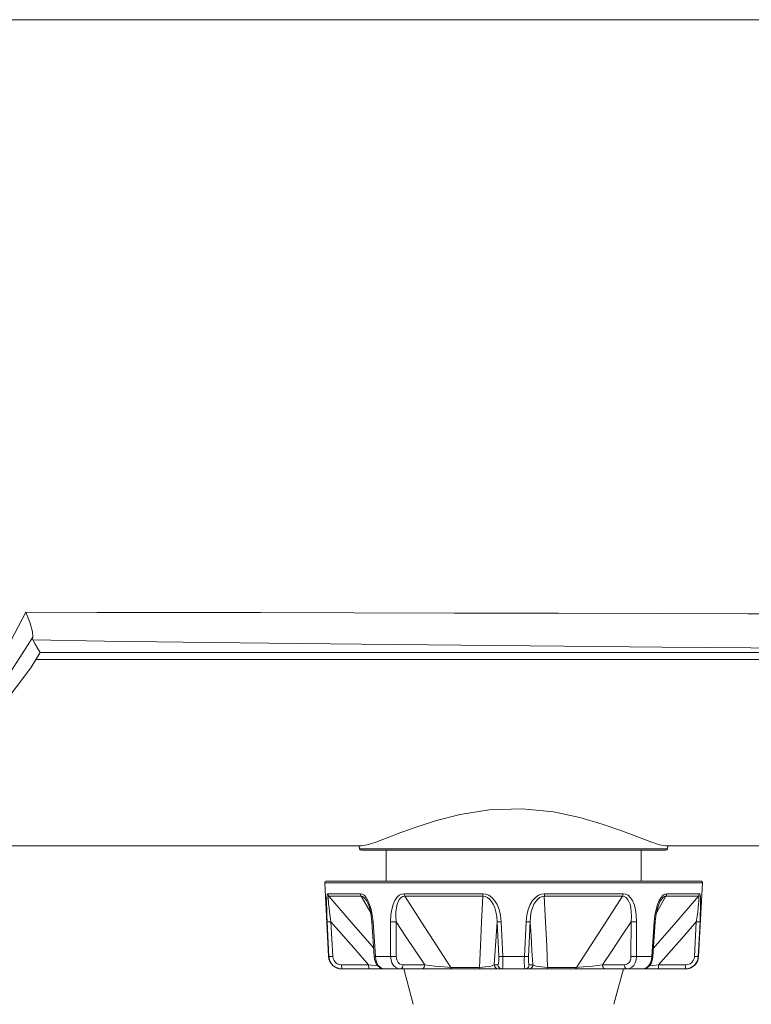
# Model space of a CAD drawing. Header units: millimetres. Extents: x 3925 to 5043, y -86 to 778.
# Tile 170 of 256: x 4341 to 4362, y 335 to 363. Entities that reach past the tile are written whole.
import ezdxf

# ---------------------------------------------------------------- set-up
doc = ezdxf.new("R2010")
doc.units = ezdxf.units.MM
doc.header["$LTSCALE"] = 46.255
doc.linetypes.add('AM_ISO08W050', pattern=[18, 12, -1.5, 3, -1.5])
doc.linetypes.add('CENTER', pattern=[0.6, 0.375, -0.075, 0.075, -0.075])
doc.layers.add('AM_7', color=4, linetype='AM_ISO08W050', lineweight=25)
for name, color, linetype in [('H30-BOTTOM-CDXF_CONTINUOUS_LINE', 7, 'CONTINUOUS'), ('H30K-FRONT-CDXF_CONTINUOUS_LINE', 7, 'CONTINUOUS'), ('RUBBER-FOOT-DXF_CONTINUOUS_LINE', 7, 'CONTINUOUS')]:
    doc.layers.add(name, color=color, linetype=linetype)

msp = doc.modelspace()

# ---------------------------------------------------------------- linework, layer by layer
at = {"layer": 'AM_7', "linetype": 'CENTER', "lineweight": 15}
msp.add_line((4245.0088, 362.5548), (4388.7588, 362.5548), dxfattribs=at)
at = {"layer": 'H30-BOTTOM-CDXF_CONTINUOUS_LINE', "color": 7, "linetype": 'Continuous', "lineweight": 0}
for p, q in [((4341.9219, 344.3616), (4371.2595, 344.3616)), ((4282.5853, 339.0548), (4351.1837, 339.0548)), ((4351.1191, 339.0548), (4351.1291, 338.9737)), ((4359.8899, 338.9737), (4351.1291, 338.9737)), ((4359.8403, 338.9298), (4351.1787, 338.9298)), ((4351.3411, 339.0824), (4351.1837, 339.0548)), ((4359.8353, 339.0548), (4359.6599, 339.0874)), ((4359.8353, 339.0548), (4375.0095, 339.0548)), ((4359.8998, 339.0548), (4359.8899, 338.9737))]:
    msp.add_line(p, q, dxfattribs=at)
for points in [[(4355.7518, 340.1144), (4354.8125, 340.0829), (4353.9875, 339.9507), (4353.317, 339.7786), (4352.7662, 339.6011), (4352.3055, 339.4338), (4351.912, 339.2836), (4351.5865, 339.1619), (4351.3411, 339.0824)], [(4359.6599, 339.0874), (4359.383, 339.1798), (4359.0139, 339.3193), (4358.5639, 339.4895), (4358.0317, 339.6758), (4357.3981, 339.8632), (4356.6442, 340.0244), (4355.7518, 340.1144)]]:
    msp.add_lwpolyline(points, dxfattribs=at)
for centre, start, end in [((4351.1787, 338.9798), 187, 270), ((4359.8403, 338.9798), 270, 353)]:
    msp.add_arc(centre, 0.05, start, end, dxfattribs=at)
at = {"layer": 'H30K-FRONT-CDXF_CONTINUOUS_LINE', "color": 7, "linetype": 'Continuous', "lineweight": 0}
for p, q in [((4347.8317, 362.5548), (4338.5096, 362.5547)), ((4347.8323, 362.5548), (4338.5103, 362.5547)), ((4357.1621, 362.5547), (4347.8317, 362.5548)), ((4357.1627, 362.5547), (4347.8323, 362.5548)), ((4371.2585, 362.5548), (4357.1621, 362.5547)), ((4371.2592, 362.5548), (4357.1627, 362.5547)), ((4341.9081, 344.3364), (4342.0392, 344.5548)), ((4342.0392, 344.5548), (4380.6014, 344.5548)), ((4341.7736, 344.1244), (4341.9081, 344.3364)), ((4341.7736, 344.1244), (4340.9634, 343.0402))]:
    msp.add_line(p, q, dxfattribs=at)
for points in [[(4341.6383, 345.7017), (4341.0061, 344.5089), (4340.2958, 343.5235), (4339.5296, 342.7165), (4338.696, 342.045), (4337.7542, 341.4704), (4336.6995, 340.9948), (4335.5929, 340.6412), (4334.4668, 340.4024), (4333.3021, 340.2586), (4332.136, 340.2022)], [(4341.6383, 345.7017), (4343.6645, 345.6983), (4345.8867, 345.6955), (4348.3187, 345.6917), (4350.9622, 345.686), (4353.8212, 345.6785), (4356.782, 345.6706), (4359.6138, 345.6641), (4362.1763, 345.6594), (4364.4604, 345.6564), (4366.5851, 345.6545), (4368.7825, 345.6532), (4371.2592, 345.6526)], [(4341.8316, 344.9912), (4341.8251, 345.1471), (4341.7564, 345.3911), (4341.6383, 345.7017)], [(4332.0725, 339.8922), (4334.4397, 340.0455), (4336.4851, 340.5101), (4338.206, 341.246), (4339.6243, 342.2102), (4340.8245, 343.4399), (4341.8317, 344.9911)], [(4341.8291, 344.9143), (4341.8245, 344.943), (4341.8317, 344.9911)], [(4341.8292, 344.9143), (4343.871, 344.8807), (4346.107, 344.8495), (4348.5434, 344.8198), (4351.1816, 344.7905), (4354.0218, 344.761), (4356.947, 344.7328), (4359.7341, 344.7087), (4362.256, 344.6902), (4364.5103, 344.677), (4366.6163, 344.668), (4368.8001, 344.6622), (4371.2595, 344.66)], [(4342.0392, 344.5548), (4341.9694, 344.6752), (4341.8994, 344.795), (4341.8292, 344.9143)]]:
    msp.add_lwpolyline(points, dxfattribs=at)
at = {"layer": 'RUBBER-FOOT-DXF_CONTINUOUS_LINE', "color": 7, "linetype": 'Continuous', "lineweight": 0}
for p, q in [((4351.8845, 338.0548), (4351.8845, 338.9298)), ((4359.1345, 338.0548), (4359.1345, 338.9298)), ((4350.1872, 338.0548), (4360.8318, 338.0548)), ((4350.1372, 338.0021), (4360.8817, 338.0021)), ((4350.2469, 335.9101), (4350.1372, 338.0021)), ((4360.7721, 335.9101), (4360.8817, 338.0021)), ((4350.2257, 337.6965), (4351.1527, 337.6965)), ((4350.2543, 337.6227), (4351.1763, 337.6227)), ((4351.1763, 337.6227), (4351.4453, 337.1541)), ((4351.3358, 337.4839), (4351.336, 337.4836)), ((4352.3938, 337.6965), (4354.6319, 337.6965)), ((4352.4107, 337.6227), (4354.6366, 337.6227)), ((4356.3823, 337.6227), (4358.6083, 337.6227)), ((4356.3871, 337.6965), (4358.6252, 337.6965)), ((4359.5745, 337.1554), (4359.8427, 337.6227)), ((4359.6832, 337.4839), (4359.683, 337.4836)), ((4360.7647, 337.6227), (4359.8427, 337.6227)), ((4360.7933, 337.6965), (4359.8663, 337.6965)), ((4350.2558, 335.9101), (4350.2068, 336.8986)), ((4350.3145, 336.8987), (4350.3635, 335.9101)), ((4351.5099, 336.8986), (4351.4792, 336.8967)), ((4351.5461, 335.9082), (4351.4792, 336.8967)), ((4351.5099, 336.8986), (4351.5775, 335.9101)), ((4352.0117, 335.9101), (4352.01, 336.8986)), ((4352.1677, 336.8987), (4352.1701, 335.9101)), ((4355.0861, 335.9101), (4355.0405, 336.8987)), ((4355.1559, 336.8986), (4355.2025, 335.9101)), ((4355.8165, 335.9101), (4355.8631, 336.8986)), ((4355.9784, 336.8987), (4355.9329, 335.9101)), ((4358.8489, 335.9101), (4358.8513, 336.8987)), ((4359.009, 336.8986), (4359.0073, 335.9101)), ((4359.509, 336.8986), (4359.4415, 335.9101)), ((4359.4729, 335.9082), (4359.5398, 336.8967)), ((4359.5398, 336.8967), (4359.509, 336.8986)), ((4360.6555, 335.9101), (4360.7045, 336.8987)), ((4360.7631, 335.9101), (4360.8121, 336.8986)), ((4350.2469, 335.9101), (4350.2558, 335.9101)), ((4351.5775, 335.9101), (4351.5461, 335.9082)), ((4351.5775, 335.9101), (4352.0117, 335.9101)), ((4355.2025, 335.9101), (4355.8165, 335.9101)), ((4359.0073, 335.9101), (4359.4415, 335.9101)), ((4359.4729, 335.9082), (4359.4415, 335.9101)), ((4359.462, 335.8317), (4359.4729, 335.9082)), ((4360.7631, 335.9101), (4360.7721, 335.9101)), ((4351.3834, 335.6732), (4350.615, 335.6732)), ((4360.3976, 335.5548), (4350.6214, 335.5548)), ((4350.632, 335.5548), (4350.6269, 335.5605)), ((4352.9812, 335.6732), (4352.3635, 335.6732)), ((4352.6536, 334.5503), (4352.3845, 335.5548)), ((4354.5411, 335.5994), (4353.7209, 335.5994)), ((4355.0642, 335.6732), (4354.9589, 335.6732)), ((4356.0601, 335.6732), (4355.9548, 335.6732)), ((4357.2981, 335.5994), (4356.4778, 335.5994)), ((4358.6555, 335.6732), (4358.0377, 335.6732)), ((4358.3653, 334.5503), (4358.6345, 335.5548)), ((4359.6355, 335.6732), (4360.404, 335.6732)), ((4360.3921, 335.5605), (4360.387, 335.5548))]:
    msp.add_line(p, q, dxfattribs=at)
for points in [[(4350.2257, 337.6965), (4350.2126, 337.6859), (4350.2022, 337.6519), (4350.1948, 337.5921), (4350.1908, 337.5046), (4350.1902, 337.3906), (4350.1928, 337.2512), (4350.1984, 337.0871), (4350.2069, 336.8986)], [(4350.2257, 337.6965), (4350.2298, 337.6702), (4350.2395, 337.6452), (4350.2543, 337.6227)], [(4350.3145, 336.8986), (4350.2922, 337.0463), (4350.2734, 337.1781), (4350.2582, 337.2944), (4350.2467, 337.3949), (4350.2392, 337.4789), (4350.2362, 337.5449), (4350.238, 337.591), (4350.2443, 337.6163), (4350.2543, 337.6227)], [(4351.5298, 336.149), (4351.4734, 336.2133), (4350.8885, 336.8869), (4350.2543, 337.6227)], [(4351.1527, 337.6965), (4351.2044, 337.6859), (4351.2584, 337.6519), (4351.3129, 337.5921), (4351.366, 337.5047)], [(4351.1527, 337.6965), (4351.1562, 337.67), (4351.1642, 337.645), (4351.1763, 337.6227)], [(4351.1763, 337.6227), (4351.2131, 337.6163), (4351.2536, 337.591), (4351.2962, 337.5449), (4351.3358, 337.4839)], [(4351.3358, 337.4839), (4351.3639, 337.4276), (4351.4061, 337.3144), (4351.449, 337.1386), (4351.4792, 336.8967)], [(4351.366, 337.5047), (4351.4146, 337.3907), (4351.4564, 337.2512), (4351.4891, 337.0872), (4351.5099, 336.8986)], [(4352.3938, 337.6965), (4352.3237, 337.6859), (4352.2548, 337.6519), (4352.19, 337.5921), (4352.1312, 337.5046), (4352.0817, 337.3906), (4352.0436, 337.2512), (4352.0188, 337.0871), (4352.01, 336.8986)], [(4352.1676, 336.8987), (4352.16, 337.0463), (4352.1631, 337.1781), (4352.1757, 337.2944), (4352.1971, 337.3949), (4352.2271, 337.479), (4352.2653, 337.5449), (4352.3104, 337.591), (4352.3599, 337.6163), (4352.4107, 337.6227)], [(4352.3938, 337.6965), (4352.3963, 337.6702), (4352.402, 337.6452), (4352.4107, 337.6227)], [(4353.7209, 335.5994), (4353.3214, 336.2133), (4352.8853, 336.8869), (4352.4107, 337.6227)], [(4354.6366, 337.6227), (4354.5997, 336.8886), (4354.5679, 336.2149), (4354.5411, 335.5994)], [(4354.6319, 337.6965), (4354.718, 337.6859), (4354.8049, 337.6519), (4354.8893, 337.5921), (4354.9684, 337.5047), (4355.0378, 337.3907), (4355.0943, 337.2512), (4355.135, 337.0872), (4355.1559, 336.8986)], [(4354.6319, 337.6965), (4354.6326, 337.67), (4354.6342, 337.645), (4354.6366, 337.6227)], [(4354.6366, 337.6227), (4354.6986, 337.6163), (4354.7623, 337.591), (4354.8243, 337.5449), (4354.8812, 337.4789), (4354.9311, 337.3949), (4354.973, 337.2943), (4355.006, 337.1781), (4355.029, 337.0463), (4355.0405, 336.8987)], [(4356.3871, 337.6965), (4356.301, 337.6859), (4356.2141, 337.6519), (4356.1297, 337.5921), (4356.0506, 337.5046), (4355.9812, 337.3907), (4355.9247, 337.2512), (4355.884, 337.0871), (4355.8631, 336.8986)], [(4355.9784, 336.8987), (4355.9899, 337.0463), (4356.013, 337.1781), (4356.046, 337.2944), (4356.0879, 337.3949), (4356.1378, 337.4789), (4356.1947, 337.5449), (4356.2567, 337.591), (4356.3204, 337.6163), (4356.3823, 337.6227)], [(4356.3871, 337.6965), (4356.3864, 337.6702), (4356.3848, 337.6452), (4356.3823, 337.6227)], [(4356.4778, 335.5994), (4356.4512, 336.2133), (4356.4193, 336.8869), (4356.3823, 337.6227)], [(4358.6083, 337.6227), (4358.1347, 336.8886), (4357.6986, 336.2149), (4357.2981, 335.5994)], [(4358.6252, 337.6965), (4358.6227, 337.67), (4358.6169, 337.645), (4358.6083, 337.6227)], [(4358.6083, 337.6227), (4358.6592, 337.6163), (4358.7087, 337.591), (4358.7537, 337.5449), (4358.7919, 337.4789), (4358.8219, 337.3949), (4358.8433, 337.2943), (4358.8559, 337.1781), (4358.859, 337.0463), (4358.8513, 336.8987)], [(4358.6252, 337.6965), (4358.6953, 337.6859), (4358.7641, 337.6519), (4358.829, 337.5921), (4358.8878, 337.5047), (4358.9373, 337.3907), (4358.9754, 337.2512), (4359.0002, 337.0872), (4359.009, 336.8986)], [(4360.7647, 337.6227), (4360.1319, 336.8886), (4359.547, 336.2149), (4359.4892, 336.149)], [(4359.653, 337.5046), (4359.6044, 337.3907), (4359.5625, 337.2512), (4359.5298, 337.0871), (4359.509, 336.8986)], [(4359.5398, 336.8967), (4359.5679, 337.1277), (4359.6085, 337.3), (4359.6508, 337.4181), (4359.6832, 337.4839)], [(4359.8663, 337.6965), (4359.8146, 337.6859), (4359.7605, 337.6519), (4359.7061, 337.5921), (4359.653, 337.5046)], [(4359.8427, 337.6227), (4359.8059, 337.6163), (4359.7653, 337.5909), (4359.7227, 337.5448), (4359.6832, 337.4839)], [(4359.8427, 337.6227), (4359.8548, 337.645), (4359.8628, 337.67), (4359.8663, 337.6965)], [(4360.7647, 337.6227), (4360.7747, 337.6163), (4360.781, 337.591), (4360.7828, 337.5449), (4360.7798, 337.4789), (4360.7723, 337.3949), (4360.7608, 337.2943), (4360.7456, 337.1781), (4360.7268, 337.0463), (4360.7045, 336.8986)], [(4360.7647, 337.6227), (4360.7794, 337.645), (4360.7891, 337.6699), (4360.7933, 337.6965)], [(4360.7933, 337.6965), (4360.8064, 337.6859), (4360.8168, 337.6519), (4360.8242, 337.5921), (4360.8282, 337.5047), (4360.8288, 337.3907), (4360.8262, 337.2512), (4360.8206, 337.0872), (4360.8121, 336.8986)], [(4350.2068, 336.8986), (4350.2169, 336.8972), (4350.2402, 336.8967), (4350.274, 336.8972), (4350.3145, 336.8986)], [(4350.3145, 336.8987), (4350.6693, 336.4895), (4351.0271, 336.0791), (4351.3834, 335.6732)], [(4352.01, 336.8986), (4352.0463, 336.8972), (4352.0878, 336.8967), (4352.1299, 336.8972), (4352.1677, 336.8986)], [(4352.1677, 336.8987), (4352.4376, 336.4895), (4352.71, 336.0791), (4352.9812, 335.6732)], [(4354.9589, 335.6732), (4354.9863, 336.0791), (4355.0136, 336.4895), (4355.0405, 336.8987)], [(4355.1559, 336.8986), (4355.1146, 336.8972), (4355.0792, 336.8967), (4355.0535, 336.8972), (4355.0405, 336.8986)], [(4355.8631, 336.8986), (4355.9043, 336.8972), (4355.9398, 336.8967), (4355.9655, 336.8972), (4355.9784, 336.8986)], [(4355.9784, 336.8987), (4356.0054, 336.4895), (4356.0327, 336.0791), (4356.0601, 335.6732)], [(4358.0377, 335.6732), (4358.3091, 336.0791), (4358.5814, 336.4895), (4358.8513, 336.8987)], [(4359.009, 336.8986), (4358.9727, 336.8972), (4358.9311, 336.8967), (4358.8891, 336.8972), (4358.8513, 336.8986)], [(4359.6355, 335.6732), (4359.9919, 336.0791), (4360.3497, 336.4895), (4360.7045, 336.8987)], [(4360.7045, 336.8986), (4360.745, 336.8972), (4360.7788, 336.8967), (4360.8021, 336.8972), (4360.8121, 336.8986)], [(4350.632, 335.5548), (4350.5371, 335.5668), (4350.4487, 335.602), (4350.3718, 335.6583), (4350.3119, 335.7316), (4350.2724, 335.8176), (4350.2558, 335.9101)], [(4350.2558, 335.9101), (4350.2657, 335.9087), (4350.2889, 335.9082), (4350.3228, 335.9087), (4350.3636, 335.9101)], [(4350.615, 335.6732), (4350.551, 335.6814), (4350.4919, 335.7049), (4350.4405, 335.7427), (4350.4006, 335.7916), (4350.3745, 335.8487), (4350.3635, 335.9101)], [(4351.5461, 335.9082), (4351.5569, 335.8317), (4351.5905, 335.732), (4351.6451, 335.647), (4351.7146, 335.5882), (4351.7905, 335.5589), (4351.8329, 335.5548)], [(4351.5775, 335.9101), (4351.5908, 335.8171), (4351.6189, 335.7312), (4351.6599, 335.6581), (4351.7116, 335.602), (4351.7704, 335.5668), (4351.8331, 335.5548)], [(4352.0117, 335.9101), (4352.048, 335.9087), (4352.0898, 335.9082), (4352.1321, 335.9087), (4352.1701, 335.9101)], [(4352.288, 335.5548), (4352.2164, 335.5668), (4352.1503, 335.602), (4352.0933, 335.6583), (4352.0497, 335.7317), (4352.0219, 335.8176), (4352.0117, 335.9101)], [(4352.3635, 335.6732), (4352.3123, 335.6814), (4352.2657, 335.7049), (4352.2257, 335.7427), (4352.1955, 335.7916), (4352.1766, 335.8487), (4352.1701, 335.9101)], [(4355.0861, 335.9101), (4355.0879, 335.8483), (4355.0873, 335.7911), (4355.0844, 335.7425), (4355.0794, 335.705), (4355.0725, 335.6814), (4355.0642, 335.6732)], [(4355.2025, 335.9101), (4355.1609, 335.9087), (4355.1251, 335.9082), (4355.0992, 335.9087), (4355.0861, 335.9101)], [(4355.2025, 335.9101), (4355.2046, 335.8171), (4355.2047, 335.7313), (4355.2029, 335.6581), (4355.1993, 335.602), (4355.1942, 335.5668), (4355.1879, 335.5548)], [(4355.8311, 335.5548), (4355.8248, 335.5668), (4355.8197, 335.602), (4355.8161, 335.6583), (4355.8142, 335.7316), (4355.8144, 335.8176), (4355.8165, 335.9101)], [(4355.8165, 335.9101), (4355.8581, 335.9087), (4355.8939, 335.9082), (4355.9198, 335.9087), (4355.9329, 335.9101)], [(4355.9548, 335.6732), (4355.9465, 335.6814), (4355.9396, 335.7049), (4355.9346, 335.7427), (4355.9317, 335.7916), (4355.9311, 335.8487), (4355.9329, 335.9101)], [(4358.8489, 335.9101), (4358.8423, 335.8483), (4358.8233, 335.7911), (4358.7931, 335.7425), (4358.7533, 335.705), (4358.7068, 335.6814), (4358.6555, 335.6732)], [(4359.0073, 335.9101), (4358.997, 335.8171), (4358.9691, 335.7312), (4358.9255, 335.6581), (4358.8687, 335.602), (4358.8027, 335.5668), (4358.731, 335.5548)], [(4359.0073, 335.9101), (4358.971, 335.9087), (4358.9292, 335.9082), (4358.8869, 335.9087), (4358.8488, 335.9101)], [(4359.4415, 335.9101), (4359.4282, 335.8171), (4359.4001, 335.7312), (4359.3591, 335.6581), (4359.3074, 335.602), (4359.2486, 335.5668), (4359.1859, 335.5548)], [(4359.1861, 335.5548), (4359.2285, 335.5589), (4359.3044, 335.5882), (4359.3739, 335.6471), (4359.4285, 335.732), (4359.462, 335.8317)], [(4360.387, 335.5548), (4360.4819, 335.5668), (4360.5703, 335.602), (4360.6472, 335.6583), (4360.7071, 335.7316), (4360.7466, 335.8176), (4360.7631, 335.9101)], [(4360.404, 335.6732), (4360.468, 335.6814), (4360.5275, 335.7052), (4360.5786, 335.7428), (4360.6184, 335.7916), (4360.6445, 335.8485), (4360.6555, 335.9101)], [(4360.6555, 335.9101), (4360.6962, 335.9087), (4360.7301, 335.9082), (4360.7533, 335.9087), (4360.7631, 335.9101)], [(4350.6269, 335.5605), (4350.6223, 335.5771), (4350.6186, 335.6031), (4350.6161, 335.6362), (4350.615, 335.6732)], [(4351.6501, 335.6428), (4351.5536, 335.6539), (4351.3835, 335.6732)], [(4351.4005, 335.5548), (4351.3954, 335.5605), (4351.3908, 335.5771), (4351.3871, 335.6031), (4351.3846, 335.6362), (4351.3835, 335.6732)], [(4352.288, 335.5548), (4352.3106, 335.5605), (4352.3311, 335.5771), (4352.3477, 335.6031), (4352.3588, 335.6362), (4352.3635, 335.6732)], [(4352.9058, 335.5548), (4352.9284, 335.5605), (4352.949, 335.5771), (4352.9656, 335.6031), (4352.9767, 335.6362), (4352.9813, 335.6732)], [(4353.7209, 335.5994), (4353.6312, 335.6046), (4353.524, 335.6127), (4353.4022, 335.6236), (4353.2689, 335.6374), (4353.1274, 335.6539), (4352.9813, 335.6732)], [(4353.7681, 335.5548), (4353.7504, 335.56), (4353.7342, 335.5753), (4353.7209, 335.5994)], [(4354.9589, 335.6732), (4354.9224, 335.6539), (4354.866, 335.6374), (4354.7953, 335.6236), (4354.7147, 335.6127), (4354.6285, 335.6046), (4354.5411, 335.5994)], [(4354.5667, 335.5548), (4354.5572, 335.5599), (4354.5484, 335.5751), (4354.5411, 335.5994)], [(4355.0826, 335.5548), (4355.0455, 335.5605), (4355.0119, 335.5771), (4354.9847, 335.6031), (4354.9665, 335.6362), (4354.9589, 335.6732)], [(4355.1879, 335.5548), (4355.1508, 335.5605), (4355.1172, 335.5771), (4355.09, 335.6031), (4355.0718, 335.6362), (4355.0642, 335.6732)], [(4355.8311, 335.5548), (4355.8682, 335.5605), (4355.9018, 335.5771), (4355.929, 335.6031), (4355.9472, 335.6362), (4355.9548, 335.6732)], [(4355.9364, 335.5548), (4355.9734, 335.5605), (4356.0071, 335.5771), (4356.0343, 335.6031), (4356.0525, 335.6362), (4356.0601, 335.6732)], [(4356.4778, 335.5994), (4356.3905, 335.6046), (4356.3043, 335.6127), (4356.2237, 335.6236), (4356.153, 335.6374), (4356.0966, 335.6539), (4356.0601, 335.6732)], [(4356.4523, 335.5548), (4356.4619, 335.56), (4356.4706, 335.5753), (4356.4778, 335.5994)], [(4357.2509, 335.5548), (4357.2684, 335.5599), (4357.2846, 335.5751), (4357.2981, 335.5994)], [(4358.0377, 335.6732), (4357.8916, 335.6539), (4357.7501, 335.6374), (4357.6168, 335.6236), (4357.495, 335.6127), (4357.3878, 335.6046), (4357.2981, 335.5994)], [(4358.1131, 335.5548), (4358.0905, 335.5605), (4358.07, 335.5771), (4358.0534, 335.6031), (4358.0423, 335.6362), (4358.0377, 335.6732)], [(4358.731, 335.5548), (4358.7084, 335.5605), (4358.6879, 335.5771), (4358.6713, 335.6031), (4358.6602, 335.6362), (4358.6555, 335.6732)], [(4359.3689, 335.6428), (4359.4654, 335.6539), (4359.6355, 335.6732)], [(4359.6355, 335.6732), (4359.6344, 335.6362), (4359.6319, 335.6031), (4359.6282, 335.5771), (4359.6236, 335.5605), (4359.6185, 335.5548)], [(4360.404, 335.6732), (4360.4029, 335.6362), (4360.4004, 335.6031), (4360.3967, 335.5771), (4360.3921, 335.5605)]]:
    msp.add_lwpolyline(points, dxfattribs=at)
for centre, radius, start, end in [((4350.1872, 338.0048), 0.05, 90, 183), ((4360.8318, 338.0048), 0.05, 357, 90), ((4350.6214, 335.9298), 0.375, 183, 270), ((4360.3976, 335.9298), 0.375, 270, 357)]:
    msp.add_arc(centre, radius, start, end, dxfattribs=at)

doc.saveas('drawing.dxf')
